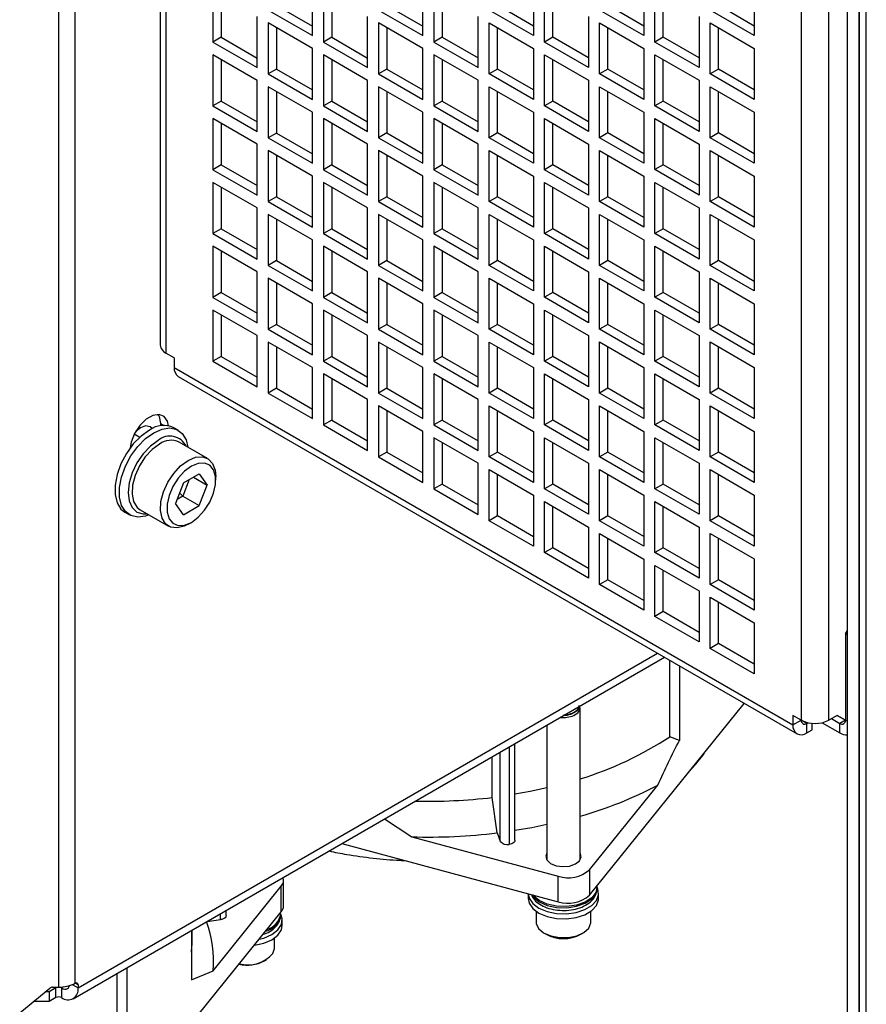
# Model space of a CAD drawing. Header units: millimetres. Extents: x 5 to 414, y 6 to 290.
# Tile 50 of 107: x 268 to 283, y 175 to 193. Entities that reach past the tile are written whole.
import ezdxf

# ---------------------------------------------------------------- set-up
doc = ezdxf.new("R2010")
doc.units = ezdxf.units.MM

msp = doc.modelspace()

# ---------------------------------------------------------------- linework, layer by layer
at = {"color": 7, "linetype": 'Continuous', "lineweight": 25}
for p, q in [((268.5694, 175.334), (268.5694, 210.5619)), ((268.8725, 175.4064), (268.8725, 210.6343)), ((270.4248, 207.8292), (270.4248, 187.0657)), ((270.5294, 207.6834), (270.5294, 186.9199)), ((282.9901, 162.7478), (282.9901, 198.6756)), ((283.2044, 162.7478), (283.2044, 198.6756)), ((283.2097, 162.8472), (283.2097, 198.4251)), ((283.3353, 162.6723), (283.3353, 198.2501)), ((282.1462, 195.2764), (282.1462, 180.2137)), ((282.6512, 180.2137), (282.6512, 195.2764)), ((273.2063, 192.7234), (273.2063, 193.6566)), ((275.2266, 192.7236), (275.2266, 193.6568)), ((277.2469, 193.657), (277.2469, 192.7238)), ((279.2672, 193.6572), (279.2672, 192.724)), ((281.2875, 193.6574), (281.2875, 192.7242)), ((271.388, 193.5398), (271.388, 192.6066)), ((271.5396, 193.4523), (271.5396, 192.6941)), ((273.4084, 193.54), (273.4084, 192.6068)), ((273.5599, 193.4525), (273.5599, 192.6943)), ((275.4287, 193.5402), (275.4287, 192.607)), ((275.5802, 193.4527), (275.5802, 192.6945)), ((277.449, 192.6072), (277.449, 193.5404)), ((277.6005, 192.6947), (277.6005, 193.4529)), ((279.4693, 192.6074), (279.4693, 193.5406)), ((279.6208, 192.6948), (279.6208, 193.4531)), ((272.5497, 193.2774), (273.2063, 192.8984)), ((274.57, 193.2776), (275.2266, 192.8986)), ((277.2469, 192.8988), (276.5903, 193.2778)), ((279.2672, 192.8989), (278.6106, 193.278)), ((281.2875, 192.8991), (280.6309, 193.2782)), ((272.3982, 193.19), (273.2063, 192.7234)), ((274.4185, 193.1901), (275.2266, 192.7236)), ((277.2469, 192.7238), (276.4388, 193.1903)), ((279.2672, 192.724), (278.4591, 193.1905)), ((281.2875, 192.7242), (280.4794, 193.1907)), ((272.1962, 192.1401), (272.1962, 193.0733)), ((273.2063, 192.4901), (272.3982, 192.9567)), ((272.3982, 192.9567), (272.3982, 192.0235)), ((274.2165, 192.1403), (274.2165, 193.0735)), ((275.2266, 192.4903), (274.4185, 192.9568)), ((274.4185, 192.9568), (274.4185, 192.0237)), ((276.2368, 192.1405), (276.2368, 193.0737)), ((276.4388, 192.957), (277.2469, 192.4905)), ((276.4388, 192.0238), (276.4388, 192.957)), ((278.2571, 193.0739), (278.2571, 192.1407)), ((278.4591, 192.9572), (279.2672, 192.4907)), ((278.4591, 192.024), (278.4591, 192.9572)), ((280.2774, 193.074), (280.2774, 192.1409)), ((280.4794, 192.9574), (281.2875, 192.4909)), ((280.4794, 192.0242), (280.4794, 192.9574)), ((272.5497, 192.8692), (272.5497, 192.1109)), ((274.57, 192.8694), (274.57, 192.1111)), ((276.5903, 192.1113), (276.5903, 192.8696)), ((278.6106, 192.1115), (278.6106, 192.8698)), ((280.6309, 192.1117), (280.6309, 192.8699)), ((271.5396, 192.6941), (271.388, 192.6066)), ((271.388, 192.6066), (272.1962, 192.1401)), ((271.5396, 192.6941), (272.1962, 192.315)), ((273.5599, 192.6943), (273.4084, 192.6068)), ((273.4084, 192.6068), (274.2165, 192.1403)), ((273.5599, 192.6943), (274.2165, 192.3152)), ((275.5802, 192.6945), (275.4287, 192.607)), ((275.4287, 192.607), (276.2368, 192.1405)), ((275.5802, 192.6945), (276.2368, 192.3154)), ((277.6005, 192.6947), (277.449, 192.6072)), ((278.2571, 192.1407), (277.449, 192.6072)), ((278.2571, 192.3156), (277.6005, 192.6947)), ((279.6208, 192.6948), (279.4693, 192.6074)), ((280.2774, 192.1409), (279.4693, 192.6074)), ((280.2774, 192.3158), (279.6208, 192.6948)), ((272.1962, 191.9068), (271.388, 192.3733)), ((271.388, 192.3733), (271.388, 191.4401)), ((273.2063, 191.5569), (273.2063, 192.4901)), ((274.2165, 191.907), (273.4084, 192.3735)), ((273.4084, 192.3735), (273.4084, 191.4403)), ((275.2266, 191.5571), (275.2266, 192.4903)), ((276.2368, 191.9072), (275.4287, 192.3737)), ((275.4287, 192.3737), (275.4287, 191.4405)), ((277.2469, 192.4905), (277.2469, 191.5573)), ((277.449, 192.3739), (278.2571, 191.9074)), ((277.449, 191.4407), (277.449, 192.3739)), ((279.2672, 192.4907), (279.2672, 191.5575)), ((279.4693, 192.3741), (280.2774, 191.9076)), ((279.4693, 191.4409), (279.4693, 192.3741)), ((281.2875, 192.4909), (281.2875, 191.5577)), ((271.5396, 192.2858), (271.5396, 191.5276)), ((273.5599, 192.286), (273.5599, 191.5278)), ((275.5802, 192.2862), (275.5802, 191.528)), ((277.6005, 191.5282), (277.6005, 192.2864)), ((279.6208, 191.5284), (279.6208, 192.2866)), ((272.5497, 192.1109), (272.3982, 192.0235)), ((272.3982, 192.0235), (273.2063, 191.5569)), ((272.5497, 192.1109), (273.2063, 191.7319)), ((274.57, 192.1111), (274.4185, 192.0237)), ((274.4185, 192.0237), (275.2266, 191.5571)), ((274.57, 192.1111), (275.2266, 191.7321)), ((276.5903, 192.1113), (276.4388, 192.0238)), ((277.2469, 191.5573), (276.4388, 192.0238)), ((277.2469, 191.7323), (276.5903, 192.1113)), ((278.6106, 192.1115), (278.4591, 192.024)), ((279.2672, 191.5575), (278.4591, 192.024)), ((279.2672, 191.7325), (278.6106, 192.1115)), ((280.6309, 192.1117), (280.4794, 192.0242)), ((281.2875, 191.5577), (280.4794, 192.0242)), ((281.2875, 191.7327), (280.6309, 192.1117)), ((272.1962, 190.9736), (272.1962, 191.9068)), ((274.2165, 190.9738), (274.2165, 191.907)), ((276.2368, 190.974), (276.2368, 191.9072)), ((278.2571, 191.9074), (278.2571, 190.9742)), ((280.2774, 191.9076), (280.2774, 190.9744)), ((273.2063, 191.3237), (272.3982, 191.7902)), ((272.3982, 191.7902), (272.3982, 190.857)), ((272.5497, 191.7027), (272.5497, 190.9445)), ((275.2266, 191.3238), (274.4185, 191.7904)), ((274.4185, 191.7904), (274.4185, 190.8572)), ((274.57, 191.7029), (274.57, 190.9446)), ((276.4388, 191.7905), (277.2469, 191.324)), ((276.4388, 190.8574), (276.4388, 191.7905)), ((276.5903, 190.9448), (276.5903, 191.7031)), ((278.4591, 191.7907), (279.2672, 191.3242)), ((278.4591, 190.8575), (278.4591, 191.7907)), ((278.6106, 190.945), (278.6106, 191.7033)), ((280.4794, 191.7909), (281.2875, 191.3244)), ((280.4794, 190.8577), (280.4794, 191.7909)), ((280.6309, 190.9452), (280.6309, 191.7035)), ((271.5396, 191.5276), (271.388, 191.4401)), ((271.5396, 191.5276), (272.1962, 191.1486)), ((273.5599, 191.5278), (273.4084, 191.4403)), ((273.5599, 191.5278), (274.2165, 191.1487)), ((275.5802, 191.528), (275.4287, 191.4405)), ((275.5802, 191.528), (276.2368, 191.1489)), ((277.6005, 191.5282), (277.449, 191.4407)), ((278.2571, 191.1491), (277.6005, 191.5282)), ((279.6208, 191.5284), (279.4693, 191.4409)), ((280.2774, 191.1493), (279.6208, 191.5284)), ((271.388, 191.4401), (272.1962, 190.9736)), ((273.2063, 190.3905), (273.2063, 191.3237)), ((273.4084, 191.4403), (274.2165, 190.9738)), ((275.2266, 190.3907), (275.2266, 191.3238)), ((275.4287, 191.4405), (276.2368, 190.974)), ((277.2469, 191.324), (277.2469, 190.3908)), ((278.2571, 190.9742), (277.449, 191.4407)), ((279.2672, 191.3242), (279.2672, 190.391)), ((280.2774, 190.9744), (279.4693, 191.4409)), ((281.2875, 191.3244), (281.2875, 190.3912)), ((272.1962, 190.7403), (271.388, 191.2068)), ((271.388, 191.2068), (271.388, 190.2736)), ((271.5396, 191.1194), (271.5396, 190.3611)), ((274.2165, 190.7405), (273.4084, 191.207)), ((273.4084, 191.207), (273.4084, 190.2738)), ((273.5599, 191.1195), (273.5599, 190.3613)), ((276.2368, 190.7407), (275.4287, 191.2072)), ((275.4287, 191.2072), (275.4287, 190.274)), ((275.5802, 191.1197), (275.5802, 190.3615)), ((277.449, 191.2074), (278.2571, 190.7409)), ((277.449, 190.2742), (277.449, 191.2074)), ((277.6005, 190.3617), (277.6005, 191.1199)), ((279.4693, 191.2076), (280.2774, 190.7411)), ((279.4693, 190.2744), (279.4693, 191.2076)), ((279.6208, 190.3619), (279.6208, 191.1201)), ((272.5497, 190.9445), (272.3982, 190.857)), ((272.5497, 190.9445), (273.2063, 190.5654)), ((274.57, 190.9446), (274.4185, 190.8572)), ((274.57, 190.9446), (275.2266, 190.5656)), ((276.5903, 190.9448), (276.4388, 190.8574)), ((277.2469, 190.5658), (276.5903, 190.9448)), ((278.6106, 190.945), (278.4591, 190.8575)), ((279.2672, 190.566), (278.6106, 190.945)), ((280.6309, 190.9452), (280.4794, 190.8577)), ((281.2875, 190.5662), (280.6309, 190.9452)), ((272.3982, 190.857), (273.2063, 190.3905)), ((274.4185, 190.8572), (275.2266, 190.3907)), ((277.2469, 190.3908), (276.4388, 190.8574)), ((279.2672, 190.391), (278.4591, 190.8575)), ((281.2875, 190.3912), (280.4794, 190.8577)), ((272.1962, 189.8071), (272.1962, 190.7403)), ((273.2063, 190.1572), (272.3982, 190.6237)), ((272.3982, 190.6237), (272.3982, 189.6905)), ((274.2165, 189.8073), (274.2165, 190.7405)), ((275.2266, 190.1574), (274.4185, 190.6239)), ((274.4185, 190.6239), (274.4185, 189.6907)), ((276.2368, 189.8075), (276.2368, 190.7407)), ((276.4388, 190.6241), (277.2469, 190.1575)), ((276.4388, 189.6909), (276.4388, 190.6241)), ((278.2571, 190.7409), (278.2571, 189.8077)), ((278.4591, 190.6243), (279.2672, 190.1577)), ((278.4591, 189.6911), (278.4591, 190.6243)), ((280.2774, 190.7411), (280.2774, 189.8079)), ((280.4794, 190.6244), (281.2875, 190.1579)), ((280.4794, 189.6913), (280.4794, 190.6244)), ((272.5497, 190.5362), (272.5497, 189.778)), ((274.57, 190.5364), (274.57, 189.7782)), ((276.5903, 189.7783), (276.5903, 190.5366)), ((278.6106, 189.7785), (278.6106, 190.5368)), ((280.6309, 189.7787), (280.6309, 190.537)), ((271.5396, 190.3611), (271.388, 190.2736)), ((271.388, 190.2736), (272.1962, 189.8071)), ((271.5396, 190.3611), (272.1962, 189.9821)), ((273.5599, 190.3613), (273.4084, 190.2738)), ((273.4084, 190.2738), (274.2165, 189.8073)), ((273.5599, 190.3613), (274.2165, 189.9823)), ((275.5802, 190.3615), (275.4287, 190.274)), ((275.4287, 190.274), (276.2368, 189.8075)), ((275.5802, 190.3615), (276.2368, 189.9824)), ((277.6005, 190.3617), (277.449, 190.2742)), ((278.2571, 189.8077), (277.449, 190.2742)), ((278.2571, 189.9826), (277.6005, 190.3617)), ((279.6208, 190.3619), (279.4693, 190.2744)), ((280.2774, 189.8079), (279.4693, 190.2744)), ((280.2774, 189.9828), (279.6208, 190.3619)), ((272.1962, 189.5738), (271.388, 190.0403)), ((271.388, 190.0403), (271.388, 189.1072)), ((273.2063, 189.224), (273.2063, 190.1572)), ((274.2165, 189.574), (273.4084, 190.0405)), ((273.4084, 190.0405), (273.4084, 189.1073)), ((275.2266, 189.2242), (275.2266, 190.1574)), ((276.2368, 189.5742), (275.4287, 190.0407)), ((275.4287, 190.0407), (275.4287, 189.1075)), ((277.2469, 190.1575), (277.2469, 189.2244)), ((277.449, 190.0409), (278.2571, 189.5744)), ((277.449, 189.1077), (277.449, 190.0409)), ((279.2672, 190.1577), (279.2672, 189.2245)), ((279.4693, 190.0411), (280.2774, 189.5746)), ((279.4693, 189.1079), (279.4693, 190.0411)), ((281.2875, 190.1579), (281.2875, 189.2247)), ((271.5396, 189.9529), (271.5396, 189.1946)), ((273.5599, 189.9531), (273.5599, 189.1948)), ((275.5802, 189.9533), (275.5802, 189.195)), ((277.6005, 189.1952), (277.6005, 189.9534)), ((279.6208, 189.1954), (279.6208, 189.9536)), ((272.5497, 189.778), (272.3982, 189.6905)), ((272.3982, 189.6905), (273.2063, 189.224)), ((272.5497, 189.778), (273.2063, 189.3989)), ((274.57, 189.7782), (274.4185, 189.6907)), ((274.4185, 189.6907), (275.2266, 189.2242)), ((274.57, 189.7782), (275.2266, 189.3991)), ((276.5903, 189.7783), (276.4388, 189.6909)), ((277.2469, 189.2244), (276.4388, 189.6909)), ((277.2469, 189.3993), (276.5903, 189.7783)), ((278.6106, 189.7785), (278.4591, 189.6911)), ((279.2672, 189.2245), (278.4591, 189.6911)), ((279.2672, 189.3995), (278.6106, 189.7785)), ((280.6309, 189.7787), (280.4794, 189.6913)), ((281.2875, 189.2247), (280.4794, 189.6913)), ((281.2875, 189.3997), (280.6309, 189.7787)), ((272.1962, 188.6406), (272.1962, 189.5738)), ((274.2165, 188.6408), (274.2165, 189.574)), ((276.2368, 188.641), (276.2368, 189.5742)), ((278.2571, 189.5744), (278.2571, 188.6412)), ((280.2774, 189.5746), (280.2774, 188.6414)), ((273.2063, 188.9907), (272.3982, 189.4572)), ((272.3982, 189.4572), (272.3982, 188.524)), ((272.5497, 189.3697), (272.5497, 188.6115)), ((275.2266, 188.9909), (274.4185, 189.4574)), ((274.4185, 189.4574), (274.4185, 188.5242)), ((274.57, 189.3699), (274.57, 188.6117)), ((276.4388, 189.4576), (277.2469, 188.9911)), ((276.4388, 188.5244), (276.4388, 189.4576)), ((276.5903, 188.6119), (276.5903, 189.3701)), ((278.4591, 189.4578), (279.2672, 188.9912)), ((278.4591, 188.5246), (278.4591, 189.4578)), ((278.6106, 188.612), (278.6106, 189.3703)), ((280.4794, 189.458), (281.2875, 188.9914)), ((280.4794, 188.5248), (280.4794, 189.458)), ((280.6309, 188.6122), (280.6309, 189.3705)), ((271.5396, 189.1946), (271.388, 189.1072)), ((271.5396, 189.1946), (272.1962, 188.8156)), ((273.5599, 189.1948), (273.4084, 189.1073)), ((273.5599, 189.1948), (274.2165, 188.8158)), ((275.5802, 189.195), (275.4287, 189.1075)), ((275.5802, 189.195), (276.2368, 188.816)), ((277.6005, 189.1952), (277.449, 189.1077)), ((278.2571, 188.8161), (277.6005, 189.1952)), ((279.6208, 189.1954), (279.4693, 189.1079)), ((280.2774, 188.8163), (279.6208, 189.1954)), ((271.388, 189.1072), (272.1962, 188.6406)), ((273.2063, 188.0575), (273.2063, 188.9907)), ((273.4084, 189.1073), (274.2165, 188.6408)), ((275.2266, 188.0577), (275.2266, 188.9909)), ((275.4287, 189.1075), (276.2368, 188.641)), ((277.2469, 188.9911), (277.2469, 188.0579)), ((278.2571, 188.6412), (277.449, 189.1077)), ((279.2672, 188.9912), (279.2672, 188.0581)), ((280.2774, 188.6414), (279.4693, 189.1079)), ((281.2875, 188.9914), (281.2875, 188.0582)), ((272.1962, 188.4073), (271.388, 188.8739)), ((271.388, 188.8739), (271.388, 187.9407)), ((271.5396, 188.7864), (271.5396, 188.0281)), ((274.2165, 188.4075), (273.4084, 188.874)), ((273.4084, 188.874), (273.4084, 187.9409)), ((273.5599, 188.7866), (273.5599, 188.0283)), ((276.2368, 188.4077), (275.4287, 188.8742)), ((275.4287, 188.8742), (275.4287, 187.941)), ((275.5802, 188.7868), (275.5802, 188.0285)), ((277.449, 188.8744), (278.2571, 188.4079)), ((277.449, 187.9412), (277.449, 188.8744)), ((277.6005, 188.0287), (277.6005, 188.787)), ((279.4693, 188.8746), (280.2774, 188.4081)), ((279.4693, 187.9414), (279.4693, 188.8746)), ((279.6208, 188.0289), (279.6208, 188.7871)), ((272.5497, 188.6115), (272.3982, 188.524)), ((272.5497, 188.6115), (273.2063, 188.2324)), ((274.57, 188.6117), (274.4185, 188.5242)), ((274.57, 188.6117), (275.2266, 188.2326)), ((276.5903, 188.6119), (276.4388, 188.5244)), ((277.2469, 188.2328), (276.5903, 188.6119)), ((278.6106, 188.612), (278.4591, 188.5246)), ((279.2672, 188.233), (278.6106, 188.612)), ((280.6309, 188.6122), (280.4794, 188.5248)), ((281.2875, 188.2332), (280.6309, 188.6122)), ((272.3982, 188.524), (273.2063, 188.0575)), ((274.4185, 188.5242), (275.2266, 188.0577)), ((277.2469, 188.0579), (276.4388, 188.5244)), ((279.2672, 188.0581), (278.4591, 188.5246)), ((281.2875, 188.0582), (280.4794, 188.5248)), ((272.1962, 187.4741), (272.1962, 188.4073)), ((273.2063, 187.8242), (272.3982, 188.2907)), ((272.3982, 188.2907), (272.3982, 187.3575)), ((274.2165, 187.4743), (274.2165, 188.4075)), ((275.2266, 187.8244), (274.4185, 188.2909)), ((274.4185, 188.2909), (274.4185, 187.3577)), ((276.2368, 187.4745), (276.2368, 188.4077)), ((276.4388, 188.2911), (277.2469, 187.8246)), ((276.4388, 187.3579), (276.4388, 188.2911)), ((278.2571, 188.4079), (278.2571, 187.4747)), ((278.4591, 188.2913), (279.2672, 187.8248)), ((278.4591, 187.3581), (278.4591, 188.2913)), ((280.2774, 188.4081), (280.2774, 187.4749)), ((280.4794, 188.2915), (281.2875, 187.8249)), ((280.4794, 187.3583), (280.4794, 188.2915)), ((272.5497, 188.2032), (272.5497, 187.445)), ((274.57, 188.2034), (274.57, 187.4452)), ((276.5903, 187.4454), (276.5903, 188.2036)), ((278.6106, 187.4456), (278.6106, 188.2038)), ((280.6309, 187.4457), (280.6309, 188.204)), ((271.5396, 188.0281), (271.388, 187.9407)), ((271.388, 187.9407), (272.1962, 187.4741)), ((271.5396, 188.0281), (272.1962, 187.6491)), ((273.5599, 188.0283), (273.4084, 187.9409)), ((273.4084, 187.9409), (274.2165, 187.4743)), ((273.5599, 188.0283), (274.2165, 187.6493)), ((275.5802, 188.0285), (275.4287, 187.941)), ((275.4287, 187.941), (276.2368, 187.4745)), ((275.5802, 188.0285), (276.2368, 187.6495)), ((277.6005, 188.0287), (277.449, 187.9412)), ((278.2571, 187.4747), (277.449, 187.9412)), ((278.2571, 187.6497), (277.6005, 188.0287)), ((279.6208, 188.0289), (279.4693, 187.9414)), ((280.2774, 187.4749), (279.4693, 187.9414)), ((280.2774, 187.6499), (279.6208, 188.0289)), ((272.1962, 187.2409), (271.388, 187.7074)), ((271.388, 187.7074), (271.388, 186.7742)), ((273.2063, 186.891), (273.2063, 187.8242)), ((274.2165, 187.241), (273.4084, 187.7076)), ((273.4084, 187.7076), (273.4084, 186.7744)), ((275.2266, 186.8912), (275.2266, 187.8244)), ((276.2368, 187.2412), (275.4287, 187.7077)), ((275.4287, 187.7077), (275.4287, 186.7746)), ((277.2469, 187.8246), (277.2469, 186.8914)), ((277.449, 187.7079), (278.2571, 187.2414)), ((277.449, 186.7747), (277.449, 187.7079)), ((279.2672, 187.8248), (279.2672, 186.8916)), ((279.4693, 187.7081), (280.2774, 187.2416)), ((279.4693, 186.7749), (279.4693, 187.7081)), ((281.2875, 187.8249), (281.2875, 186.8918)), ((271.5396, 187.6199), (271.5396, 186.8617)), ((273.5599, 187.6201), (273.5599, 186.8618)), ((275.5802, 187.6203), (275.5802, 186.862)), ((277.6005, 186.8622), (277.6005, 187.6205)), ((279.6208, 186.8624), (279.6208, 187.6207)), ((272.5497, 187.445), (272.3982, 187.3575)), ((272.3982, 187.3575), (273.2063, 186.891)), ((272.5497, 187.445), (273.2063, 187.0659)), ((274.57, 187.4452), (274.4185, 187.3577)), ((274.4185, 187.3577), (275.2266, 186.8912)), ((274.57, 187.4452), (275.2266, 187.0661)), ((276.5903, 187.4454), (276.4388, 187.3579)), ((277.2469, 186.8914), (276.4388, 187.3579)), ((277.2469, 187.0663), (276.5903, 187.4454)), ((278.6106, 187.4456), (278.4591, 187.3581)), ((279.2672, 186.8916), (278.4591, 187.3581)), ((279.2672, 187.0665), (278.6106, 187.4456)), ((280.6309, 187.4457), (280.4794, 187.3583)), ((281.2875, 186.8918), (280.4794, 187.3583)), ((281.2875, 187.0667), (280.6309, 187.4457)), ((272.1962, 186.3077), (272.1962, 187.2409)), ((274.2165, 186.3079), (274.2165, 187.241)), ((276.2368, 186.308), (276.2368, 187.2412)), ((278.2571, 187.2414), (278.2571, 186.3082)), ((280.2774, 187.2416), (280.2774, 186.3084)), ((273.2063, 186.6577), (272.3982, 187.1242)), ((272.3982, 187.1242), (272.3982, 186.191)), ((272.5497, 187.0367), (272.5497, 186.2785)), ((275.2266, 186.6579), (274.4185, 187.1244)), ((274.4185, 187.1244), (274.4185, 186.1912)), ((274.57, 187.0369), (274.57, 186.2787)), ((276.4388, 187.1246), (277.2469, 186.6581)), ((276.4388, 186.1914), (276.4388, 187.1246)), ((276.5903, 186.2789), (276.5903, 187.0371)), ((278.4591, 187.1248), (279.2672, 186.6583)), ((278.4591, 186.1916), (278.4591, 187.1248)), ((278.6106, 186.2791), (278.6106, 187.0373)), ((280.4794, 187.125), (281.2875, 186.6585)), ((280.4794, 186.1918), (280.4794, 187.125)), ((280.6309, 186.2793), (280.6309, 187.0375)), ((270.6809, 186.8324), (270.5294, 186.9199)), ((270.6809, 186.8324), (270.6809, 186.6575)), ((271.5396, 186.8617), (271.388, 186.7742)), ((271.5396, 186.8617), (272.1962, 186.4826)), ((273.5599, 186.8618), (273.4084, 186.7744)), ((273.5599, 186.8618), (274.2165, 186.4828)), ((275.5802, 186.862), (275.4287, 186.7746)), ((275.5802, 186.862), (276.2368, 186.483)), ((277.6005, 186.8622), (277.449, 186.7747)), ((278.2571, 186.4832), (277.6005, 186.8622)), ((279.6208, 186.8624), (279.4693, 186.7749)), ((280.2774, 186.4834), (279.6208, 186.8624)), ((270.6809, 186.6575), (281.9946, 180.1262)), ((271.388, 186.7742), (272.1962, 186.3077)), ((273.2063, 185.7245), (273.2063, 186.6577)), ((273.4084, 186.7744), (274.2165, 186.3079)), ((275.2266, 185.7247), (275.2266, 186.6579)), ((275.4287, 186.7746), (276.2368, 186.308)), ((277.2469, 186.6581), (277.2469, 185.7249)), ((278.2571, 186.3082), (277.449, 186.7747)), ((279.2672, 186.6583), (279.2672, 185.7251)), ((280.2774, 186.3084), (279.4693, 186.7749)), ((281.2875, 186.6585), (281.2875, 185.7253)), ((270.7549, 186.4939), (282.0686, 179.9627)), ((274.2165, 186.0746), (273.4084, 186.5411)), ((273.4084, 186.5411), (273.4084, 185.6079)), ((273.5599, 186.4536), (273.5599, 185.6954)), ((276.2368, 186.0747), (275.4287, 186.5413)), ((275.4287, 186.5413), (275.4287, 185.6081)), ((275.5802, 186.4538), (275.5802, 185.6955)), ((277.449, 186.5415), (278.2571, 186.0749)), ((277.449, 185.6083), (277.449, 186.5415)), ((277.6005, 185.6957), (277.6005, 186.454)), ((279.4693, 186.5416), (280.2774, 186.0751)), ((279.4693, 185.6085), (279.4693, 186.5416)), ((279.6208, 185.6959), (279.6208, 186.4542)), ((272.5497, 186.2785), (272.3982, 186.191)), ((272.5497, 186.2785), (273.2063, 185.8995)), ((274.57, 186.2787), (274.4185, 186.1912)), ((274.57, 186.2787), (275.2266, 185.8996)), ((276.5903, 186.2789), (276.4388, 186.1914)), ((277.2469, 185.8998), (276.5903, 186.2789)), ((278.6106, 186.2791), (278.4591, 186.1916)), ((279.2672, 185.9), (278.6106, 186.2791)), ((280.6309, 186.2793), (280.4794, 186.1918)), ((281.2875, 185.9002), (280.6309, 186.2793)), ((272.3982, 186.191), (273.2063, 185.7245)), ((274.2165, 185.1414), (274.2165, 186.0746)), ((274.4185, 186.1912), (275.2266, 185.7247)), ((276.2368, 185.1416), (276.2368, 186.0747)), ((277.2469, 185.7249), (276.4388, 186.1914)), ((278.2571, 186.0749), (278.2571, 185.1417)), ((279.2672, 185.7251), (278.4591, 186.1916)), ((280.2774, 186.0751), (280.2774, 185.1419)), ((281.2875, 185.7253), (280.4794, 186.1918)), ((275.2266, 185.4914), (274.4185, 185.9579)), ((274.4185, 185.9579), (274.4185, 185.0247)), ((276.4388, 185.9581), (277.2469, 185.4916)), ((276.4388, 185.0249), (276.4388, 185.9581)), ((278.4591, 185.9583), (279.2672, 185.4918)), ((278.4591, 185.0251), (278.4591, 185.9583)), ((280.4794, 185.9585), (281.2875, 185.492)), ((280.4794, 185.0253), (280.4794, 185.9585)), ((270.3752, 185.8012), (270.3955, 185.7895)), ((274.57, 185.8705), (274.57, 185.1122)), ((276.5903, 185.1124), (276.5903, 185.8706)), ((278.6106, 185.1126), (278.6106, 185.8708)), ((280.6309, 185.1128), (280.6309, 185.871)), ((270.4284, 185.6365), (270.4284, 185.5924)), ((270.4284, 185.6365), (270.4921, 185.5998)), ((270.7536, 185.5116), (270.6728, 185.5583)), ((273.5599, 185.6954), (273.4084, 185.6079)), ((273.4084, 185.6079), (274.2165, 185.1414)), ((273.5599, 185.6954), (274.2165, 185.3163)), ((275.5802, 185.6955), (275.4287, 185.6081)), ((275.4287, 185.6081), (276.2368, 185.1416)), ((275.5802, 185.6955), (276.2368, 185.3165)), ((277.6005, 185.6957), (277.449, 185.6083)), ((278.2571, 185.1417), (277.449, 185.6083)), ((278.2571, 185.3167), (277.6005, 185.6957)), ((279.6208, 185.6959), (279.4693, 185.6085)), ((280.2774, 185.1419), (279.4693, 185.6085)), ((280.2774, 185.3169), (279.6208, 185.6959)), ((270.049, 185.3823), (269.9498, 185.4396)), ((275.2266, 184.5582), (275.2266, 185.4914)), ((276.2368, 184.9083), (275.4287, 185.3748)), ((275.4287, 185.3748), (275.4287, 184.4416)), ((277.2469, 185.4916), (277.2469, 184.5584)), ((277.449, 185.375), (278.2571, 184.9084)), ((277.449, 184.4418), (277.449, 185.375)), ((279.2672, 185.4918), (279.2672, 184.5586)), ((279.4693, 185.3752), (280.2774, 184.9086)), ((279.4693, 184.442), (279.4693, 185.3752)), ((281.2875, 185.492), (281.2875, 184.5588)), ((271.2906, 184.9954), (270.7704, 185.2957)), ((275.5802, 185.2873), (275.5802, 184.5291)), ((277.6005, 184.5292), (277.6005, 185.2875)), ((279.6208, 184.5294), (279.6208, 185.2877)), ((274.57, 185.1122), (274.4185, 185.0247)), ((274.4185, 185.0247), (275.2266, 184.5582)), ((274.57, 185.1122), (275.2266, 184.7332)), ((276.5903, 185.1124), (276.4388, 185.0249)), ((277.2469, 184.5584), (276.4388, 185.0249)), ((277.2469, 184.7334), (276.5903, 185.1124)), ((278.6106, 185.1126), (278.4591, 185.0251)), ((279.2672, 184.5586), (278.4591, 185.0251)), ((279.2672, 184.7335), (278.6106, 185.1126)), ((280.6309, 185.1128), (280.4794, 185.0253)), ((281.2875, 184.5588), (280.4794, 185.0253)), ((281.2875, 184.7337), (280.6309, 185.1128)), ((276.2368, 183.9751), (276.2368, 184.9083)), ((278.2571, 184.9084), (278.2571, 183.9753)), ((280.2774, 184.9086), (280.2774, 183.9754)), ((270.8483, 184.5493), (271.1399, 184.7176)), ((271.0331, 184.656), (271.2857, 184.5102)), ((271.1399, 184.7176), (271.2857, 184.5102)), ((271.4386, 184.5984), (271.4386, 184.6684)), ((276.4388, 184.7916), (277.2469, 184.3251)), ((276.4388, 183.8584), (276.4388, 184.7916)), ((276.5903, 183.9459), (276.5903, 184.7042)), ((278.4591, 184.7918), (279.2672, 184.3253)), ((278.4591, 183.8586), (278.4591, 184.7918)), ((278.6106, 183.9461), (278.6106, 184.7043)), ((280.4794, 184.792), (281.2875, 184.3255)), ((280.4794, 183.8588), (280.4794, 184.792)), ((280.6309, 183.9463), (280.6309, 184.7045)), ((270.8483, 184.5493), (270.7025, 184.1735)), ((270.9535, 184.61), (270.8368, 184.3093)), ((271.1399, 184.1344), (271.2857, 184.5102)), ((275.5802, 184.5291), (275.4287, 184.4416)), ((275.5802, 184.5291), (276.2368, 184.15)), ((277.6005, 184.5292), (277.449, 184.4418)), ((278.2571, 184.1502), (277.6005, 184.5292)), ((279.6208, 184.5294), (279.4693, 184.442)), ((280.2774, 184.1504), (279.6208, 184.5294)), ((270.8368, 184.3093), (270.7316, 184.2486)), ((270.8368, 184.3093), (270.778, 184.3682)), ((270.8368, 184.3093), (271.1399, 184.1344)), ((275.4287, 184.4416), (276.2368, 183.9751)), ((277.2469, 184.3251), (277.2469, 183.3919)), ((278.2571, 183.9753), (277.449, 184.4418)), ((279.2672, 184.3253), (279.2672, 183.3921)), ((280.2774, 183.9754), (279.4693, 184.442)), ((281.2875, 184.3255), (281.2875, 183.3923)), ((270.8483, 183.966), (270.7025, 184.1735)), ((270.8483, 183.966), (271.1399, 184.1344)), ((277.449, 184.2085), (278.2571, 183.742)), ((277.449, 183.2753), (277.449, 184.2085)), ((277.6005, 183.3628), (277.6005, 184.121)), ((279.4693, 184.2087), (280.2774, 183.7421)), ((279.4693, 183.2755), (279.4693, 184.2087)), ((279.6208, 183.363), (279.6208, 184.1212)), ((269.78, 184.0118), (269.8608, 183.9651)), ((270.0561, 184.0585), (270.5764, 183.7582)), ((276.5903, 183.9459), (276.4388, 183.8584)), ((277.2469, 183.5669), (276.5903, 183.9459)), ((278.6106, 183.9461), (278.4591, 183.8586)), ((279.2672, 183.5671), (278.6106, 183.9461)), ((280.6309, 183.9463), (280.4794, 183.8588)), ((281.2875, 183.5672), (280.6309, 183.9463)), ((270.9336, 183.7936), (270.9942, 183.8286)), ((277.2469, 183.3919), (276.4388, 183.8584)), ((278.2571, 183.742), (278.2571, 182.8088)), ((279.2672, 183.3921), (278.4591, 183.8586)), ((280.2774, 183.7421), (280.2774, 182.809)), ((281.2875, 183.3923), (280.4794, 183.8588)), ((278.4591, 183.6253), (279.2672, 183.1588)), ((278.4591, 182.6921), (278.4591, 183.6253)), ((280.4794, 183.6255), (281.2875, 183.159)), ((280.4794, 182.6923), (280.4794, 183.6255)), ((278.6106, 182.7796), (278.6106, 183.5379)), ((280.6309, 182.7798), (280.6309, 183.538)), ((277.6005, 183.3628), (277.449, 183.2753)), ((278.2571, 182.8088), (277.449, 183.2753)), ((278.2571, 182.9837), (277.6005, 183.3628)), ((279.6208, 183.363), (279.4693, 183.2755)), ((280.2774, 182.809), (279.4693, 183.2755)), ((280.2774, 182.9839), (279.6208, 183.363)), ((279.2672, 183.1588), (279.2672, 182.2256)), ((279.4693, 183.0422), (280.2774, 182.5757)), ((279.4693, 182.109), (279.4693, 183.0422)), ((281.2875, 183.159), (281.2875, 182.2258)), ((279.6208, 182.1965), (279.6208, 182.9547)), ((278.6106, 182.7796), (278.4591, 182.6921)), ((279.2672, 182.2256), (278.4591, 182.6921)), ((279.2672, 182.4006), (278.6106, 182.7796)), ((280.6309, 182.7798), (280.4794, 182.6923)), ((281.2875, 182.2258), (280.4794, 182.6923)), ((281.2875, 182.4008), (280.6309, 182.7798)), ((280.2774, 182.5757), (280.2774, 181.6425)), ((280.4794, 182.459), (281.2875, 181.9925)), ((280.4794, 181.5258), (280.4794, 182.459)), ((280.6309, 181.6133), (280.6309, 182.3716)), ((279.6208, 182.1965), (279.4693, 182.109)), ((280.2774, 181.8174), (279.6208, 182.1965)), ((280.2774, 181.6425), (279.4693, 182.109)), ((281.2875, 181.9925), (281.2875, 181.0593)), ((282.9543, 181.7884), (282.9901, 181.8504)), ((282.9901, 181.7678), (282.9543, 181.7884)), ((282.9543, 181.7884), (282.9543, 180.2137)), ((280.6309, 181.6133), (280.4794, 181.5258)), ((281.2875, 181.2343), (280.6309, 181.6133)), ((268.923, 175.3189), (279.5178, 181.4352)), ((281.2875, 181.0593), (280.4794, 181.5258)), ((268.8342, 175.1227), (279.6434, 181.3627)), ((279.7404, 179.9112), (279.7404, 181.3067)), ((279.9179, 181.2043), (279.9179, 179.8412)), ((278.2727, 177.0135), (281.1045, 180.5193)), ((278.1018, 177.6612), (278.1018, 180.4372)), ((282.1462, 180.2137), (281.9946, 180.3012)), ((281.9946, 180.3012), (281.9946, 180.1262)), ((281.9946, 180.1262), (282.1462, 180.2137)), ((282.1462, 180.2137), (282.1462, 180.2137)), ((282.2472, 180.1553), (282.1462, 180.2137)), ((282.2472, 180.1553), (282.2683, 180.1675)), ((282.2472, 179.9804), (282.2472, 180.1553)), ((282.3482, 180.0387), (282.3482, 180.1554)), ((282.3482, 180.1553), (282.3483, 180.1554)), ((282.5291, 180.1675), (282.8533, 179.9804)), ((282.8028, 180.3012), (282.6512, 180.2137)), ((282.7017, 180.2428), (282.8533, 180.1553)), ((282.8028, 180.3011), (282.8027, 180.3012)), ((282.8028, 180.3012), (282.9543, 180.2137)), ((282.9543, 180.2137), (282.8028, 180.3011)), ((282.9543, 180.2137), (282.8533, 180.1553)), ((282.8533, 179.9804), (282.8533, 180.1553)), ((282.9543, 180.2137), (282.9901, 180.193)), ((277.4941, 180.1219), (277.4941, 177.6612)), ((282.2472, 179.9804), (282.3482, 180.0387)), ((276.9111, 178.0197), (276.9111, 179.7854)), ((279.9179, 179.8412), (279.7404, 179.9112)), ((276.6431, 178.0021), (276.6431, 179.6307)), ((276.8059, 179.7247), (276.8059, 177.9434)), ((276.4965, 178.8002), (276.4965, 179.5461)), ((278.2727, 177.4801), (279.5214, 179.026)), ((276.5833, 178.1516), (276.4965, 178.8002)), ((274.5241, 178.4074), (275.0253, 178.0813)), ((276.5833, 178.1516), (276.6431, 178.0021)), ((275.0253, 178.0813), (277.7032, 177.3604)), ((273.747, 177.9588), (277.7032, 176.8939)), ((278.2727, 177.4801), (278.2727, 177.0135)), ((272.679, 176.8176), (272.679, 177.2842)), ((277.7032, 176.8939), (277.7032, 177.3604)), ((271.3901, 175.6337), (272.6389, 177.1796)), ((272.6389, 176.713), (272.6389, 177.1796)), ((278.4122, 177.1384), (278.4122, 177.1618)), ((277.1551, 177.0414), (277.1551, 176.9518)), ((278.4408, 176.9518), (278.4408, 177.0451)), ((268.1712, 171.182), (272.6389, 176.713)), ((271.6326, 176.644), (271.6326, 176.7382)), ((277.2979, 176.7185), (277.2979, 176.526)), ((278.2979, 176.526), (278.2979, 176.7185)), ((271.2801, 176.5347), (271.5274, 176.5677)), ((271.5274, 176.5677), (271.5274, 176.6775)), ((272.6274, 176.6511), (272.6274, 176.6744)), ((272.656, 176.4644), (272.656, 176.5577)), ((270.9937, 176.3693), (270.9937, 175.4672)), ((271.0118, 176.2398), (271.0118, 176.3798)), ((272.5131, 176.0387), (272.5131, 176.2312)), ((277.4443, 176.322), (277.4797, 176.3015)), ((278.1162, 176.3015), (278.1515, 176.322)), ((272.4866, 175.9459), (272.5131, 176.0387)), ((272.3314, 175.8142), (272.3667, 175.8346)), ((269.8164, 175.6897), (269.8164, 174.0097)), ((270.9937, 175.4672), (271.3901, 175.6337)), ((269.6389, 174.0797), (269.6389, 175.5872)), ((267.8551, 174.8674), (268.4056, 175.3169)), ((268.5189, 175.3189), (268.397, 175.2485)), ((268.4561, 175.334), (268.5694, 175.334)), ((268.5189, 175.1439), (268.5189, 175.3189)), ((268.6545, 175.3389), (268.6199, 175.3189)), ((268.6199, 175.3189), (268.6199, 175.1439)), ((268.8177, 175.3797), (268.923, 175.3189)), ((268.923, 175.3772), (268.8724, 175.4064)), ((268.923, 175.3772), (268.923, 175.3189)), ((268.397, 175.2485), (268.3219, 175.2485)), ((268.397, 175.2485), (268.397, 175.0735)), ((268.5189, 175.1439), (268.397, 175.0735)), ((268.397, 175.0735), (268.1076, 175.0735))]:
    msp.add_line(p, q, dxfattribs=at)
at = {"color": 7, "linetype": 'Continuous', "lineweight": 25, "flags": 128}
for points in [[(270.5777, 185.5936), (270.5586, 185.6764), (270.4972, 185.7637), (270.4031, 185.8006), (270.2878, 185.7824), (270.165, 185.7116), (270.0496, 185.5965), (269.9555, 185.451), (269.8941, 185.2928), (269.8751, 185.188)], [(270.3888, 185.8013), (270.4071, 185.7638), (270.4284, 185.6365)], [(270.2774, 185.5412), (270.2403, 185.5743), (270.1584, 185.5902), (270.0617, 185.5566), (269.9776, 185.4914)], [(270.3072, 185.4674), (270.4583, 185.5335), (270.6006, 185.5533), (270.7258, 185.5258), (270.8268, 185.4525), (270.8975, 185.3377), (270.9322, 185.2023)], [(270.2264, 185.5141), (270.0753, 185.4057), (269.933, 185.2612), (269.8077, 185.089), (269.7068, 184.8992), (269.6361, 184.7028), (269.5996, 184.5111), (269.5996, 184.3353), (269.6361, 184.1857), (269.7068, 184.0709), (269.78, 184.0118)], [(270.2179, 183.9651), (270.1561, 183.9433), (270.0138, 183.9234), (269.8885, 183.951), (269.7876, 184.0243), (269.7169, 184.1391), (269.6804, 184.2887), (269.6804, 184.4644), (269.7169, 184.6561), (269.7876, 184.8526), (269.8885, 185.0424), (270.0138, 185.2145), (270.1561, 185.359), (270.3072, 185.4674)], [(270.388, 185.3275), (270.2455, 185.2235), (270.1127, 185.0834), (269.9987, 184.9165), (269.9112, 184.7343), (269.8562, 184.5493), (269.8375, 184.3739), (269.8562, 184.2202), (269.9112, 184.0986), (269.9987, 184.0175), (270.1127, 183.9822), (270.1858, 183.9837)], [(270.4132, 185.2604), (270.277, 185.1601), (270.1508, 185.024), (270.0441, 184.8621), (269.9648, 184.6866), (269.9187, 184.5103), (269.9093, 184.3464), (269.9373, 184.2071), (270.0006, 184.1026), (270.0561, 184.0585)], [(270.9335, 184.9601), (271.0697, 185.0171), (271.1959, 185.0267), (271.3026, 184.988), (271.3819, 184.904), (271.428, 184.781), (271.4386, 184.6684)], [(270.9336, 183.7936), (270.8647, 183.7593), (270.7323, 183.7257), (270.6147, 183.7404), (270.5208, 183.8023), (270.4576, 183.9068), (270.4296, 184.0461), (270.439, 184.21), (270.485, 184.3863), (270.5643, 184.5618), (270.671, 184.7237), (270.7972, 184.8598), (270.9335, 184.9601), (270.9335, 184.9601)], [(270.9941, 184.8551), (270.8689, 184.762), (270.7538, 184.6349), (270.6582, 184.484), (270.5898, 184.3216), (270.5541, 184.1609), (270.5541, 184.0148), (270.5898, 183.8952), (270.6582, 183.8118), (270.7538, 183.7713), (270.8689, 183.7771), (270.9941, 183.8286), (271.1193, 183.9217), (271.2344, 184.0488), (271.33, 184.1996), (271.3984, 184.362), (271.434, 184.5228), (271.434, 184.6688), (271.3984, 184.7884), (271.33, 184.8719), (271.2344, 184.9123), (271.1193, 184.9066), (270.9941, 184.8551)], [(277.988, 180.3004), (278.0643, 180.3528), (278.1, 180.4181), (278.0965, 180.4697)], [(277.4941, 178.9743), (277.1887, 178.9088), (276.9111, 178.8588)], [(277.4941, 178.3038), (277.2172, 178.2481), (276.9111, 178.1963)], [(276.9111, 178.0197), (276.9092, 178.0068), (276.9023, 177.9919), (276.8905, 177.9782), (276.8742, 177.966), (276.8542, 177.9559), (276.8311, 177.9483), (276.8059, 177.9434)], [(277.4941, 177.7822), (277.4768, 177.7298), (277.4959, 177.6582), (277.5609, 177.5963), (277.6621, 177.5535), (277.7839, 177.5363), (277.9078, 177.5473), (278.0151, 177.5849), (278.0892, 177.6433), (278.119, 177.7136), (278.1018, 177.7822)], [(277.1551, 177.0451), (277.1718, 176.9611), (277.2381, 176.8626), (277.3498, 176.779), (277.4979, 176.7169), (277.6702, 176.6814), (277.8529, 176.6754), (278.0311, 176.6993), (278.1904, 176.7512), (278.318, 176.827), (278.4034, 176.9204), (278.4397, 177.0239), (278.4241, 177.1291), (278.4122, 177.1545)], [(277.2159, 177.025), (277.2488, 176.9795), (277.3548, 176.8928), (277.5005, 176.8281), (277.6729, 176.7912), (277.8564, 176.7854), (278.0347, 176.8112), (278.1918, 176.8663), (278.3136, 176.9458), (278.3893, 177.0425), (278.4122, 177.1384)], [(278.4121, 177.1551), (278.3893, 177.0658), (278.3136, 176.9691), (278.1918, 176.8896), (278.0347, 176.8345), (277.8564, 176.8088), (277.6729, 176.8146), (277.5005, 176.8515), (277.3548, 176.9162), (277.2488, 177.0028), (277.2349, 177.0199)], [(277.1551, 176.9518), (277.1718, 176.8678), (277.2381, 176.7693), (277.3498, 176.6857), (277.4979, 176.6236), (277.6702, 176.5881), (277.8529, 176.582), (278.0311, 176.606), (278.1904, 176.6579), (278.318, 176.7336), (278.4034, 176.8271), (278.4397, 176.9306), (278.4408, 176.9518)], [(271.6326, 176.644), (271.6307, 176.6311), (271.6238, 176.6162), (271.612, 176.6025), (271.5957, 176.5903), (271.5757, 176.5802), (271.5526, 176.5726), (271.5274, 176.5677)], [(272.2315, 176.2087), (272.3191, 176.2313), (272.466, 176.2943), (272.5762, 176.3786), (272.6408, 176.4775), (272.6545, 176.5828), (272.6274, 176.6672)], [(272.1446, 176.1012), (272.1474, 176.1015), (272.3191, 176.138), (272.466, 176.201), (272.5762, 176.2853), (272.6408, 176.3842), (272.656, 176.4644)], [(277.2979, 176.526), (277.3003, 176.498), (277.343, 176.4062), (277.4351, 176.3274), (277.5664, 176.2702), (277.7229, 176.2406), (277.8874, 176.242), (278.0423, 176.2742), (278.1707, 176.3337), (278.2587, 176.414), (278.2968, 176.5064), (278.2979, 176.526)], [(268.6199, 175.3189), (268.6495, 175.3052), (268.6779, 175.2987), (268.7041, 175.2998), (268.7271, 175.3083), (268.7459, 175.3239), (268.7599, 175.3461), (268.7655, 175.3614)]]:
    msp.add_lwpolyline(points, dxfattribs=at)
at = {"color": 7, "linetype": 'Continuous', "lineweight": 25}
for centre, radius, start, end in [((270.6035, 187.0835), 0.1796, 185.6948, 245.62534), ((270.8559, 186.6381), 0.1761, 173.70115, 234.98667), ((270.4861, 185.1676), 0.433, 64.45706, 126.8534), ((270.602, 185.0721), 0.3331, 26.52467, 129.96363), ((270.6221, 184.9722), 0.3559, 65.38103, 125.92943), ((277.7975, 180.7497), 0.4881, 263.43157, 292.98562), ((282.2078, 180.2037), 0.0624, 170.78596, 309.20329), ((282.3987, 180.7011), 0.5489, 242.60967, 297.39033), ((282.8927, 180.2037), 0.0624, 230.79671, 9.21404), ((282.1486, 180.1012), 0.156, 170.78596, 309.20329), ((282.9673, 180.1561), 0.2095, 237.03243, 276.25627), ((276.2546, 185.1937), 6.329, 286.96897, 303.41946), ((276.052, 185.6298), 7.4597, 285.94912, 297.71628), ((275.3286, 188.6623), 9.931, 268.62373, 276.7542), ((275.3285, 188.6694), 10.5924, 268.3595, 276.80353), ((276.7684, 178.0943), 0.1556, 216.37866, 283.94961), ((277.8833, 177.9182), 0.5862, 252.10181, 311.63042), ((272.5235, 177.2834), 0.1552, 318.02321, 20.0636), ((277.8833, 177.4516), 0.5862, 252.10181, 311.63042), ((272.5165, 176.82), 0.1625, 318.83166, 359.15197), ((269.2843, 175.8067), 2.113, 355.30206, 20.10733), ((272.2516, 176.7245), 0.383, 284.73558, 348.94394), ((272.2728, 176.7321), 0.3589, 286.84322, 351.11677), ((269.0704, 176.2403), 1.9415, 352.15594, 359.98532), ((277.7979, 176.8882), 0.6674, 241.5213, 298.4787), ((272.0121, 176.4343), 0.6975, 257.68116, 297.23945), ((272.0277, 176.3593), 0.6177, 255.26849, 317.98823), ((268.4551, 175.2538), 0.0802, 89.26489, 128.10848), ((268.5694, 175.2214), 0.1098, 62.60967, 117.39033), ((268.5818, 175.9522), 0.6184, 268.8559, 298.04024), ((268.7382, 175.289), 0.1872, 230.79671, 9.21404), ((268.8922, 175.3822), 0.0312, 350.78596, 129.20329), ((268.5694, 175.0464), 0.1098, 62.60967, 117.39033)]:
    msp.add_arc(centre, radius, start, end, dxfattribs=at)
for points, knots in [([(278.079, 180.4786), (278.0804, 180.4719), (278.0863, 180.4426), (278.0527, 180.391), (277.982, 180.3357), (277.8881, 180.3007), (277.8227, 180.2973), (277.7952, 180.2958)], [0, 0, 0, 0, 0.0718142, 0.3151566, 0.5663311, 0.8175056, 1, 1, 1, 1]), ([(278.0764, 180.4581), (278.0693, 180.4395), (278.0535, 180.3979), (277.9806, 180.3463), (277.895, 180.3127), (277.8367, 180.3092), (277.8164, 180.308)], [0, 0, 0, 0, 0.2417339, 0.5404841, 0.8392343, 1, 1, 1, 1]), ([(279.5214, 179.026), (279.5856, 179.1672), (279.7143, 179.4503), (279.8499, 179.7106), (279.9179, 179.8412)], [0, 0, 0, 0, 0.4984213, 1, 1, 1, 1]), ([(280.1334, 179.317), (280.1464, 179.3299), (280.1943, 179.3772), (280.2713, 179.4748), (280.3463, 179.5649), (280.3808, 179.6216), (280.3853, 179.6289)], [0, 0, 0, 0, 0.1301295, 0.4803462, 0.9325547, 1, 1, 1, 1]), ([(273.5103, 177.8222), (273.6177, 177.8), (273.8814, 177.7458), (274.3166, 177.6904), (274.6726, 177.6552), (274.8669, 177.6503), (274.8958, 177.6496)], [0, 0, 0, 0, 0.2402797, 0.5896319, 0.9388992, 1, 1, 1, 1]), ([(277.2105, 177.0265), (277.2221, 177.001), (277.2497, 176.9404), (277.3355, 176.8633), (277.4563, 176.7951), (277.6064, 176.7497), (277.7721, 176.7311), (277.9402, 176.741), (278.0988, 176.7794), (278.238, 176.8455), (278.3395, 176.9339), (278.402, 177.0357), (278.408, 177.1061), (278.4107, 177.1392)], [0, 0, 0, 0, 0.0635129, 0.1510213, 0.2449809, 0.3427248, 0.4404798, 0.5381925, 0.6365886, 0.736539, 0.8388472, 0.924184, 1, 1, 1, 1]), ([(278.4092, 177.1526), (278.4108, 177.1587), (278.4136, 177.1688), (278.4105, 177.1787), (278.4093, 177.1826)], [0, 0, 0, 0, 0.6003021, 1, 1, 1, 1]), ([(272.301, 176.2947), (272.345, 176.3117), (272.4388, 176.348), (272.5427, 176.432), (272.6063, 176.5326), (272.6333, 176.609), (272.6265, 176.6467), (272.626, 176.6492)], [0, 0, 0, 0, 0.2462538, 0.5243387, 0.7596984, 0.9844079, 1, 1, 1, 1])]:
    msp.add_open_spline(points, degree=3, knots=knots, dxfattribs=at)

doc.saveas('drawing.dxf')
